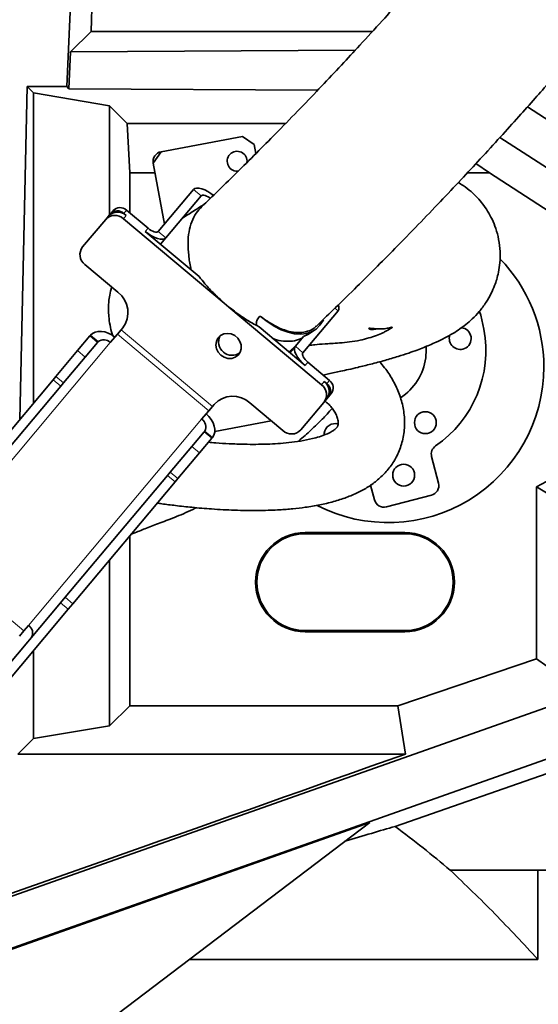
# Model space of a CAD drawing. Header units: millimetres. Extents: x 0 to 14900, y 0 to 10500.
# Tile 7 of 53: x 3505 to 3662, y 5423 to 5721. Entities that reach past the tile are written whole.
import ezdxf

# ---------------------------------------------------------------- set-up
doc = ezdxf.new("R2010")
doc.units = ezdxf.units.MM
doc.header["$LTSCALE"] = 25
doc.styles.add('SLDTEXTSTYLE0', font='TXT', dxfattribs={"width": 0.605})
doc.dimstyles.new('SLDDIMSTYLE1', dxfattribs={"dimtxt": 87.5, "dimasz": 87.5, "dimexe": 0, "dimexo": 0.0625, "dimgap": 21.875, "dimtad": 1, "dimdec": 0, "dimrnd": 1e-09, "dimzin": 12, "dimdsep": 46, "dimtxsty": 'SLDTEXTSTYLE0', "dimsah": 1, "dimcen": 0.09, "dimadec": 0, "dimazin": 3, "dimtfac": 1, "dimtofl": 0, "dimtmove": 0, "dimatfit": 3, "dimfxl": 1, "dimfrac": 2, "dimtolj": 1, "dimtzin": 12, "dimarcsym": 0})

# ---------------------------------------------------------------- blocks, each defined once
blk = doc.blocks.new('_D_4')
at = {"color": 7, "linetype": 'Continuous', "lineweight": 0}
for p, q in [((4389.8, 5832.65), (4389.8, 4320.15)), ((3431.69, 4863.1), (3431.69, 4320.15)), ((4389.8, 4357.65), (3431.69, 4357.65))]:
    blk.add_line(p, q, dxfattribs=at)
at = {"color": 7, "linetype": 'Continuous', "lineweight": 18}
for points in [[(3431.69, 4357.65), (3519.19, 4345.15), (3519.19, 4370.15)], [(4389.8, 4357.65), (4302.3, 4370.15), (4302.3, 4345.15)]]:
    blk.add_solid(points, dxfattribs=at)
at = {"color": 7, "linetype": 'Continuous', "lineweight": 18, "insert": (3810.49, 4470.44), "char_height": 87.5, "attachment_point": 1, "style": 'SLDTEXTSTYLE0'}
blk.add_mtext('958', dxfattribs=at)
blk = doc.blocks.new('_D_5')
at = {"color": 7, "linetype": 'Continuous', "lineweight": 0}
for p, q in [((6226.1, 5944.21), (6226.1, 4065.5)), ((3431.69, 4863.1), (3431.69, 4065.5)), ((6226.1, 4103), (3431.69, 4103))]:
    blk.add_line(p, q, dxfattribs=at)
at = {"color": 7, "linetype": 'Continuous', "lineweight": 18}
for points in [[(3431.69, 4103), (3519.19, 4090.5), (3519.19, 4115.5)], [(6226.1, 4103), (6138.6, 4115.5), (6138.6, 4090.5)]]:
    blk.add_solid(points, dxfattribs=at)
at = {"color": 7, "linetype": 'Continuous', "lineweight": 18, "insert": (4695.22, 4215.79), "char_height": 87.5, "attachment_point": 1, "style": 'SLDTEXTSTYLE0'}
blk.add_mtext('2794', dxfattribs=at)

msp = doc.modelspace()

# ---------------------------------------------------------------- linework, layer by layer
at = {"color": 7, "linetype": 'Continuous', "lineweight": 35}
for p, q in [((3527.0483867, 5716.9397249), (3528.637378, 5781.0432198)), ((3519.6612101, 5700.3279996), (3521.1468775, 5732.6472299)), ((3520.7810128, 5710.8257809), (3527.0483867, 5716.9397249)), ((3527.0483867, 5716.9397249), (3611.9115667, 5716.9397249)), ((3520.2668507, 5699.7071604), (3520.7810128, 5710.8257809)), ((3606.7776588, 5711.3477276), (3520.7810128, 5710.8257809)), ((3505.5621306, 5599.8332773), (3507.6900176, 5700.3279996)), ((3509.6059316, 5698.4120856), (3507.6900176, 5700.3279996)), ((3519.6612101, 5700.3279996), (3507.6900176, 5700.3279996)), ((3509.6059316, 5698.4120856), (3509.6059316, 5604.6524917)), ((3532.6012373, 5694.5428493), (3509.6059316, 5698.4120856)), ((3519.6612101, 5700.3279996), (3520.2668507, 5699.7071604)), ((3520.2668507, 5699.7071604), (3595.4461407, 5699.2697909)), ((3537.9042916, 5689.2397951), (3532.6012373, 5694.5428493)), ((3532.6012373, 5694.5428493), (3532.6012373, 5661.6159826)), ((3737.8165887, 5642.6307137), (3658.7567356, 5694.2261879)), ((3537.9042916, 5689.2397951), (3585.7785014, 5689.2397951)), ((3538.6893309, 5674.260352), (3537.9042916, 5689.2397951)), ((3548.2010777, 5680.6726891), (3572.7824504, 5685.2285772)), ((3576.2789217, 5682.8255191), (3572.7824504, 5685.2285772)), ((3650.4185051, 5684.9497135), (3723.3223117, 5637.7439518)), ((3548.2010777, 5680.6726891), (3545.7980195, 5677.1762178)), ((3576.2789217, 5682.8255191), (3576.7813169, 5680.1148368)), ((3549.1971387, 5658.8362121), (3545.7980195, 5677.1762178)), ((3643.2058558, 5677.091634), (3647.2894093, 5674.260352)), ((3538.6893309, 5674.260352), (3538.6893309, 5662.1973419)), ((3546.3384433, 5674.260352), (3538.6893309, 5674.260352)), ((3647.2894093, 5674.260352), (3640.5754484, 5674.260352)), ((3712.5022083, 5631.8720327), (3647.2894093, 5674.260352)), ((3557.9200578, 5669.2317824), (3547.3255603, 5656.6057519)), ((3560.2181911, 5667.3034196), (3549.6236936, 5654.6773891)), ((3532.8403029, 5661.9008899), (3533.6552643, 5662.872123)), ((3544.2124656, 5657.5628816), (3537.7010879, 5663.0265763)), ((3524.4520172, 5651.9041202), (3531.4427782, 5660.2353847)), ((3531.4427782, 5660.2353847), (3532.2577395, 5661.2066179)), ((3532.8403029, 5661.9008899), (3532.2577395, 5661.2066179)), ((3567.2315007, 5634.9374841), (3536.8372096, 5660.4413225)), ((3537.652171, 5661.4125556), (3536.8861265, 5662.0553432)), ((3559.6710763, 5642.9365002), (3543.3975043, 5656.5916485)), ((3549.6236936, 5654.6773891), (3547.9937709, 5652.7349229)), ((3525.1859413, 5646.5558816), (3535.1445191, 5638.1996427)), ((3568.6440273, 5633.7522335), (3567.2315007, 5634.9374841)), ((3596.5886762, 5610.3038889), (3568.6440273, 5633.7522335)), ((3590.9900936, 5619.9668582), (3601.5845911, 5632.5928886)), ((3534.9663762, 5625.5415496), (3536.0635703, 5626.8491347)), ((3536.0635703, 5626.8491347), (3536.6123673, 5627.5031654)), ((3577.7896315, 5627.7332272), (3577.0349867, 5628.1369178)), ((3591.6583042, 5616.0960291), (3577.7896315, 5627.7332272)), ((3522.9805868, 5620.5917851), (3526.690501, 5625.0130886)), ((3526.690501, 5625.0130886), (3526.8705834, 5625.2277025)), ((3534.9663762, 5625.5415496), (3532.8304085, 5622.9960025)), ((3588.6919602, 5621.895221), (3591.1704949, 5624.8490236)), ((3592.4422708, 5625.5086947), (3591.1704949, 5624.8490236)), ((3592.4701733, 5625.4629965), (3594.4214103, 5626.7190047)), ((3528.9886343, 5623.0847258), (3525.2787202, 5618.6634223)), ((3528.9886343, 5623.0847258), (3529.1687167, 5623.2993396)), ((3586.7857874, 5620.1845561), (3589.0035372, 5622.2822091)), ((3588.6919602, 5621.895221), (3587.0620375, 5619.9527548)), ((3587.754277, 5620.9100424), (3587.7574098, 5620.8931391)), ((3516.4286047, 5612.7834369), (3522.9805868, 5620.5917851)), ((3518.7267381, 5610.8550741), (3525.2787202, 5618.6634223)), ((3598.9846433, 5611.6035675), (3592.4732655, 5617.0672622)), ((3515.5933241, 5611.7879882), (3516.4286047, 5612.7834369)), ((3484.7314557, 5575.0082456), (3515.5933241, 5611.7879882)), ((3487.029589, 5573.0798828), (3517.8914575, 5609.8596254)), ((3518.7267381, 5610.8550741), (3517.8914575, 5609.8596254)), ((3598.169682, 5610.6323344), (3597.4036375, 5611.275122)), ((3598.720125, 5606.6211555), (3598.1375616, 5605.9268834)), ((3599.5350864, 5607.5923886), (3598.720125, 5606.6211555)), ((3563.6411703, 5603.7087808), (3562.5439761, 5602.4011957)), ((3564.1899672, 5604.3628115), (3563.6411703, 5603.7087808)), ((3574.9788301, 5604.774687), (3584.9374079, 5596.418448)), ((3590.3318393, 5596.6243858), (3597.3226003, 5604.9556503)), ((3598.1375616, 5605.9268834), (3597.3226003, 5604.9556503)), ((3560.4080084, 5599.8556485), (3562.5439761, 5602.4011957)), ((3581.4249336, 5599.3657639), (3564.3725477, 5596.205291)), ((3557.4525868, 5591.6663427), (3561.1625009, 5596.0876462)), ((3563.4606343, 5594.1592834), (3559.7507201, 5589.7379798)), ((3561.1625009, 5596.0876462), (3561.3425833, 5596.30226)), ((3563.4606343, 5594.1592834), (3563.6407167, 5594.3738972)), ((3597.3991201, 5595.6712792), (3597.3719602, 5595.1564345)), ((3550.9006047, 5583.8579945), (3557.4525868, 5591.6663427)), ((3553.198738, 5581.9296316), (3559.7507201, 5589.7379798)), ((3631.8928791, 5580.5525337), (3629.8165133, 5588.5812445)), ((3519.2034556, 5546.0828032), (3550.0653241, 5582.8625458)), ((3550.0653241, 5582.8625458), (3550.9006047, 5583.8579945)), ((3521.501589, 5544.1544404), (3552.3634574, 5580.934183)), ((3553.198738, 5581.9296316), (3552.3634574, 5580.934183)), ((3611.3834635, 5579.9779762), (3612.5299263, 5575.5449337)), ((3661.5022083, 5527.5301066), (3661.5022083, 5579.4532385)), ((3667.6861781, 5575.7195912), (3661.5022083, 5579.4532385)), ((3616.1855092, 5573.3916308), (3629.7395762, 5576.8969508)), ((3538.6893309, 5564.6379936), (3538.6893309, 5513.3397041)), ((3621.6946825, 5565.6472299), (3591.6946825, 5565.6472299)), ((3621.6946825, 5565.2803754), (3591.6946825, 5565.2803754)), ((3532.6012373, 5557.3824862), (3532.6012373, 5507.2516105)), ((3483.8338418, 5503.9309388), (3517.8219139, 5544.4363459)), ((3517.8219139, 5544.4363459), (3519.2034556, 5546.0828032)), ((3521.501589, 5544.1544404), (3520.1200473, 5542.5079831)), ((3486.1319751, 5502.002576), (3520.1200473, 5542.5079831)), ((3449.698994, 5436.9151078), (3730.3601774, 5536.1354449)), ((3506.7747101, 5535.9379725), (3505.4111516, 5534.3129469)), ((3506.7747101, 5535.9379725), (3508.1382685, 5537.5629982)), ((3591.6946825, 5536.0140843), (3621.6946825, 5536.0140843)), ((3591.6946825, 5535.6472299), (3621.6946825, 5535.6472299)), ((3509.6059316, 5529.977748), (3509.6059316, 5503.3823742)), ((3661.5022083, 5527.5301066), (3619.5784699, 5513.3397041)), ((3667.6861781, 5523.0946514), (3661.5022083, 5527.5301066)), ((3741.724551, 5524.5186782), (3456.2403247, 5423.4960946)), ((3618.8200944, 5476.8632673), (3744.4894034, 5520.7019457)), ((3538.6893309, 5513.3397041), (3532.6012373, 5507.2516105)), ((3619.5784699, 5513.3397041), (3538.6893309, 5513.3397041)), ((3619.5784699, 5513.3397041), (3621.9823068, 5498.7402461)), ((3532.6012373, 5507.2516105), (3509.6059316, 5503.3823742)), ((3509.6059316, 5503.3823742), (3504.9638035, 5498.7402461)), ((3621.9823068, 5498.7402461), (3504.9638035, 5498.7402461)), ((3611.1303363, 5478.0767858), (3454.9086505, 5422.7955588)), ((3496.1190607, 5390.6472299), (3611.1303363, 5478.0767858)), ((3661.851769, 5463.6472299), (3635.4332715, 5463.6472299)), ((3661.851769, 5436.7172138), (3661.851769, 5463.6472299)), ((3750.6946825, 5463.6472299), (3661.851769, 5463.6472299)), ((3661.851769, 5436.7172138), (3556.7229099, 5436.7172138))]:
    msp.add_line(p, q, dxfattribs=at)
at = {"color": 8, "linetype": 'Continuous', "lineweight": 18}
for p, q in [((3560.2181911, 5667.3034196), (3557.9200578, 5669.2317824)), ((3537.7010879, 5663.0265763), (3536.8861265, 5662.0553432)), ((3537.652171, 5661.4125556), (3536.8372096, 5660.4413225)), ((3543.3975043, 5656.5916485), (3544.2124656, 5657.5628816)), ((3547.3255603, 5656.6057519), (3549.6236936, 5654.6773891)), ((3601.5845911, 5632.5928886), (3600.6193275, 5633.4028409)), ((3563.6411703, 5603.7087808), (3536.0635703, 5626.8491347)), ((3526.690501, 5625.0130886), (3528.9886343, 5623.0847258)), ((3529.1687167, 5623.2993396), (3526.8705834, 5625.2277025)), ((3562.5439761, 5602.4011957), (3534.9663762, 5625.5415496)), ((3480.5606686, 5560.7033521), (3532.8304085, 5622.9960025)), ((3588.6919602, 5621.895221), (3590.9900936, 5619.9668582)), ((3525.2787202, 5618.6634223), (3522.9805868, 5620.5917851)), ((3592.4732655, 5617.0672622), (3591.6583042, 5616.0960291)), ((3516.4286047, 5612.7834369), (3518.7267381, 5610.8550741)), ((3517.8914575, 5609.8596254), (3515.5933241, 5611.7879882)), ((3596.5886762, 5610.3038889), (3597.4036375, 5611.275122)), ((3598.169682, 5610.6323344), (3598.9846433, 5611.6035675)), ((3560.4080084, 5599.8556485), (3508.1382685, 5537.5629982)), ((3561.1625009, 5596.0876462), (3563.4606343, 5594.1592834)), ((3561.3425833, 5596.30226), (3563.6407167, 5594.3738972)), ((3559.7507201, 5589.7379798), (3557.4525868, 5591.6663427)), ((3552.3634574, 5580.934183), (3550.0653241, 5582.8625458)), ((3550.9006047, 5583.8579945), (3553.198738, 5581.9296316)), ((3591.6946825, 5565.2803754), (3591.6946825, 5565.6472299)), ((3621.6946825, 5565.2803754), (3621.6946825, 5565.6472299)), ((3506.7747101, 5535.9379725), (3479.1971101, 5559.0783265)), ((3520.1200473, 5542.5079831), (3517.8219139, 5544.4363459)), ((3519.2034556, 5546.0828032), (3521.501589, 5544.1544404)), ((3591.6946825, 5536.0140843), (3591.6946825, 5535.6472299)), ((3621.6946825, 5536.0140843), (3621.6946825, 5535.6472299))]:
    msp.add_line(p, q, dxfattribs=at)
at = {"color": 7, "linetype": 'Continuous', "lineweight": 35, "flags": 128}
for points in [[(3564.1462472, 5667.3175229), (3563.2182415, 5668.0326089), (3562.2632616, 5668.6455665), (3561.3180067, 5669.1328403), (3560.4188025, 5669.4757046), (3559.6002049, 5669.6609833), (3558.8936722, 5669.6815563), (3558.3263559, 5669.5366328), (3557.9200578, 5669.2317824)], [(3563.0111898, 5666.5995069), (3562.867283, 5666.7038328), (3562.389793, 5667.0103116), (3561.9171656, 5667.2539485), (3561.4675635, 5667.4253807), (3561.0582647, 5667.51802), (3560.7049983, 5667.5283065), (3560.4213402, 5667.4558448), (3560.2181911, 5667.3034196)], [(3549.6236936, 5654.6773891), (3549.2173955, 5654.3725386), (3548.6500793, 5654.2276152), (3547.9435465, 5654.2481881), (3547.1249489, 5654.4334668), (3546.2257447, 5654.7763311), (3545.2804899, 5655.2636049), (3544.3255099, 5655.8765626), (3543.3975043, 5656.5916485)], [(3547.3255603, 5656.6057519), (3547.1224112, 5656.4533267), (3546.8387531, 5656.380865), (3546.4854867, 5656.3911514), (3546.0761879, 5656.4837908), (3545.6265858, 5656.6552229), (3545.1539584, 5656.8988598), (3544.6764685, 5657.2053387), (3544.2124656, 5657.5628816)], [(3597.1477373, 5629.915355), (3597.038503, 5629.6946225), (3596.1143444, 5628.2564576), (3594.9632028, 5627.1075544), (3593.6021927, 5626.2649939), (3592.0515484, 5625.7413027), (3590.3343238, 5625.5442667), (3588.4760495, 5625.6768152), (3586.5043527, 5626.1369777), (3584.4485473, 5626.9179127), (3582.3391976, 5628.0080099), (3580.2076636, 5629.3910625), (3578.0856356, 5631.0465084)], [(3645.6086043, 5627.0254733), (3644.6273816, 5631.2756158), (3644.3006326, 5632.4023351)], [(3534.1939669, 5624.6210281), (3533.244879, 5625.3109892), (3532.2274624, 5625.8495377), (3531.1808159, 5626.2159777), (3530.1451616, 5626.396227), (3529.160299, 5626.3833588), (3528.2640758, 5626.1778675), (3527.4909335, 5625.7876501), (3526.8705834, 5625.2277025)], [(3566.2174995, 5619.224921), (3567.2242084, 5618.5904393), (3568.34852, 5618.2590906), (3569.4905344, 5618.2603166), (3570.5487786, 5618.5940085), (3571.4292228, 5619.2305161), (3572.0536358, 5620.1132831), (3572.3665358, 5621.1638717), (3572.3401202, 5622.2889324), (3571.9767361, 5623.3884988), (3571.3086718, 5624.3648695), (3570.3952878, 5625.1312896), (3569.3177423, 5625.6196595), (3568.1717798, 5625.7865853), (3567.0592242, 5625.6172348), (3566.0789309, 5625.1266557), (3565.3180034, 5624.3584381), (3564.8440533, 5623.3808414), (3564.6991931, 5622.2807294), (3564.8962944, 5621.1558518), (3565.4178439, 5620.1061591), (3566.2174995, 5619.224921)], [(3587.6351894, 5620.6358106), (3587.7500225, 5620.8623417), (3587.7753066, 5621.0858713)], [(3591.6583042, 5616.0960291), (3590.7929356, 5616.8857629), (3590.0234596, 5617.7197956), (3589.3794468, 5618.5660757), (3588.8856462, 5619.3920812), (3588.5610343, 5620.1660691), (3588.4180858, 5620.8582956), (3588.4622941, 5621.4421587), (3588.6919602, 5621.895221)], [(3628.0492452, 5618.4282846), (3628.1927133, 5620.9059751), (3628.1567659, 5621.7820112)], [(3592.4732655, 5617.0672622), (3592.0405812, 5617.4621291), (3591.6558432, 5617.8791454), (3591.3338368, 5618.3022855), (3591.0869365, 5618.7152882), (3590.9246306, 5619.1022822), (3590.8531563, 5619.4483955), (3590.8752605, 5619.740327), (3590.9900936, 5619.9668582)], [(3563.6407167, 5594.3738972), (3564.0844348, 5595.0820567), (3564.3344691, 5595.9112138), (3564.381211, 5596.8295044), (3564.2228642, 5597.8016393), (3563.8655137, 5598.7902598), (3563.3228926, 5599.7573737), (3562.6158532, 5600.6658155), (3561.7715669, 5601.4806742)]]:
    msp.add_lwpolyline(points, dxfattribs=at)
at = {"color": 7, "linetype": 'Continuous', "lineweight": 35}
for centre in [(3627.9356218, 5598.830013), (3621.3674125, 5582.997322)]:
    msp.add_circle(centre, 3.3, dxfattribs=at)
for centre, radius, start, end in [((3548.7477843, 5677.7229243), 3, 100.5, 190.5), ((3571.1083343, 5677.7990863), 3, 352.326650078, 280.5), ((3534.9408154, 5659.9454081), 2.8698539, 47.3246633, 137.047859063), ((3535.7557767, 5660.9166412), 2.8698539, 47.324663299, 137.047859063), ((3534.2434614, 5657.6280757), 3.8264719, 47.324663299, 137.047859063), ((3535.0584228, 5658.5993088), 3.8264719, 47.324663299, 137.047859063), ((3527.5060489, 5649.5987401), 3.8264719, 142.952140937, 232.675336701), ((3616.6946825, 5615.6472299), 47, 0, 44.093199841), ((3530.5043038, 5632.1139257), 7.6529438, 322.952140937, 52.675336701), ((3599.8770997, 5633.5930033), 1.978827, 329.641569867, 22.093233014), ((3611.1946825, 5620.6472299), 35, 304.505190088, 10.5), ((3638.4594162, 5624.2367002), 3.3, 292.5, 84.481270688), ((3530.8386938, 5621.2057658), 2.6780357, 41.950533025, 128.578246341), ((3569.5903914, 5623.2445771), 4.0604377, 154.084668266, 305.915331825), ((3638.4594162, 5624.2367002), 3.3, 161.383522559, 292.5), ((3611.1946825, 5620.6472299), 17, 302.688950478, 352.5), ((3616.6946825, 5615.6472299), 47, 242.932367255, 0), ((3594.2685686, 5607.2610304), 3.8264719, 322.952140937, 52.675336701), ((3595.0835299, 5608.2322635), 3.8264719, 322.952140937, 52.6753367), ((3596.4296012, 5608.3501905), 2.8698539, 322.952140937, 52.6753367), ((3597.2445626, 5609.3214237), 2.8698539, 322.952140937, 52.675336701), ((3569.7913337, 5599.1481934), 7.6529438, 47.324663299, 137.047859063), ((3558.9908271, 5597.5833211), 2.6780357, 331.421753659, 58.049466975), ((3600.6708881, 5595.2405427), 3.3, 73.08411459, 172.5), ((3587.531156, 5599.2316948), 3.8264719, 227.324663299, 317.047859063), ((3632.7209562, 5589.3323845), 3, 124.505190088, 194.5), ((3711.6946825, 5488.1472299), 104.1924742, 89.555934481, 118.798347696), ((3628.9884362, 5579.8013937), 3, 284.5, 14.5), ((3615.4343692, 5576.2960737), 3, 194.5, 284.5), ((3591.6946825, 5550.6472299), 15, 90, 270), ((3591.6946825, 5550.6472299), 14.6331455, 90, 270), ((3621.6946825, 5550.6472299), 15, 270, 90), ((3621.6946825, 5550.6472299), 14.6331455, 270, 90), ((3506.7210871, 5535.2906707), 2.6780357, 331.421753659, 58.049466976)]:
    msp.add_arc(centre, radius, start, end, dxfattribs=at)
msp.add_ellipse((1438.5346528, 4806.7273528), major_axis=(3243.7011487, 1094.9241264), ratio=0.0167612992, start_param=5.3754299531, end_param=5.4451560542, dxfattribs=at)
for points, knots in [([(3783.455738, 5959.3939021), (3782.375996, 5957.4244909), (3778.7125221, 5950.7424438), (3772.3772082, 5939.7195119), (3764.6299173, 5926.402178), (3757.0264138, 5913.5851083), (3749.5870331, 5901.2228727), (3741.8988332, 5888.6361504), (3733.9715725, 5875.8799525), (3725.789795, 5863.002836), (3717.7806556, 5850.7330647), (3709.876918, 5839.0079952), (3702.0572163, 5827.856178), (3694.3913365, 5817.322202), (3687.0182292, 5807.4913101), (3680.0049869, 5798.3547661), (3673.4114348, 5789.8879014), (3667.2850735, 5782.1130388), (3661.7264073, 5775.1427963), (3656.8312611, 5769.0742851), (3652.6636643, 5763.9633316), (3649.2168669, 5759.7780598), (3646.6888145, 5756.7350122), (3644.9507483, 5754.6556348), (3643.8264198, 5753.315379), (3642.7389081, 5752.0227108), (3641.4139189, 5750.4527303), (3639.6100612, 5748.3248016), (3637.2298815, 5745.5333562), (3634.1924202, 5741.9975368), (3630.4236638, 5737.6509573), (3625.9096648, 5732.5019645), (3620.6474169, 5726.5748946), (3614.6353788, 5719.8980896), (3608.5275407, 5713.2189213), (3602.4333509, 5706.6544372), (3596.4511377, 5700.3021922), (3590.0454815, 5693.6054417), (3583.724492, 5687.1082883), (3577.5306813, 5680.8442073), (3571.507309, 5674.8491962), (3565.7389226, 5669.1910709), (3562.0711443, 5665.6725741), (3560.4261121, 5664.094496)], [0, 0, 0, 0, 0.0176400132, 0.0598510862, 0.1012400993, 0.1416975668, 0.1810753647, 0.2192277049, 0.2624538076, 0.3036668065, 0.3428004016, 0.379861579, 0.4156128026, 0.4493392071, 0.4810435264, 0.5107035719, 0.5383012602, 0.5638745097, 0.5870473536, 0.6069911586, 0.623889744, 0.6377848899, 0.6487030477, 0.6543353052, 0.6586529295, 0.6621798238, 0.6673598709, 0.6745017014, 0.6837177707, 0.6957153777, 0.7106171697, 0.7284302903, 0.7491741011, 0.7728877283, 0.799644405, 0.8217887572, 0.8458054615, 0.8718114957, 0.899962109, 0.9241600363, 0.9499791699, 0.9775651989, 1, 1, 1, 1]), ([(3595.0364215, 5628.0181984), (3596.6871194, 5629.6021786), (3600.4324281, 5633.1961101), (3606.3497357, 5638.9969736), (3612.5920873, 5645.2031342), (3619.0265239, 5651.7010662), (3625.6086655, 5658.4547733), (3632.2909128, 5665.4285576), (3638.5394591, 5672.0542393), (3644.5918069, 5678.568192), (3650.4046542, 5684.9174145), (3655.9317192, 5691.043219), (3660.8844709, 5696.6039783), (3665.2666511, 5701.5795867), (3669.0819612, 5705.9535228), (3672.3336523, 5709.7118225), (3675.1331224, 5712.9693254), (3677.4840547, 5715.7206854), (3679.4044568, 5717.9790202), (3680.8203054, 5719.6500432), (3681.9701011, 5721.0105195), (3683.1384695, 5722.3960408), (3684.9370969, 5724.5349022), (3687.5698861, 5727.6800852), (3691.1765966, 5732.0203671), (3695.5507921, 5737.3371096), (3700.6841925, 5743.6584255), (3706.4854375, 5750.9209053), (3712.8181036, 5759.0058893), (3719.5354184, 5767.7802061), (3726.5762974, 5777.193998), (3733.9198547, 5787.1852652), (3741.5939421, 5797.7679183), (3749.6341798, 5808.9707751), (3758.0989353, 5820.9011862), (3766.9696471, 5833.6824354), (3776.165017, 5847.3556087), (3785.5877092, 5861.9556928), (3795.0753914, 5877.4102769), (3804.5292336, 5893.7142823), (3813.829344, 5910.8496995), (3821.669036, 5926.1819555), (3826.213926, 5935.8159663), (3827.935308, 5939.4648583)], [0, 0, 0, 0, 0.0213710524, 0.0484893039, 0.0739286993, 0.0978217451, 0.1256799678, 0.1514658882, 0.1753110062, 0.1973158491, 0.2203059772, 0.2410711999, 0.2596699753, 0.2761407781, 0.2905051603, 0.3027732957, 0.3129481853, 0.3222591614, 0.329500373, 0.3348184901, 0.3384067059, 0.3426281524, 0.3481771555, 0.3589993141, 0.3728359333, 0.3897078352, 0.4096392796, 0.4327298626, 0.4581391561, 0.4854443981, 0.5147054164, 0.5460010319, 0.5787642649, 0.6135482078, 0.6503464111, 0.6891426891, 0.7307642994, 0.7744073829, 0.8200375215, 0.8676249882, 0.9171527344, 0.9686215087, 1, 1, 1, 1]), ([(3597.0723442, 5613.208177), (3597.6053941, 5613.3193532), (3598.7530576, 5613.558717), (3600.5054394, 5613.9361347), (3602.5184609, 5614.3776966), (3604.8574961, 5614.9053585), (3607.9124237, 5615.6200349), (3611.6132476, 5616.5339028), (3615.723361, 5617.6312329), (3619.5493521, 5618.7559471), (3622.7633507, 5619.8020709), (3625.3091633, 5620.7104653), (3627.3680907, 5621.5066593), (3629.2623578, 5622.2890323), (3631.4086319, 5623.2347042), (3633.8001279, 5624.3995937), (3636.1247686, 5625.6877575), (3638.2100996, 5627.0178862), (3640.1885231, 5628.4788448), (3642.1947336, 5630.218538), (3644.3024666, 5632.4353765), (3646.252729, 5635.0459931), (3647.7622557, 5637.6918623), (3648.7771242, 5640.0137641), (3649.5030648, 5642.1715551), (3650.0706878, 5644.4691208), (3650.4792063, 5647.3004489), (3650.5472437, 5650.6348974), (3650.1306549, 5654.1214762), (3649.2766597, 5657.3794626), (3648.1224883, 5660.2491593), (3646.7693124, 5662.7365425), (3645.2753829, 5664.8925876), (3643.5988046, 5666.8631428), (3641.6440885, 5668.7237355), (3639.697084, 5670.269516), (3638.3600513, 5671.0667428), (3637.8683885, 5671.3599046)], [0, 0, 0, 0, 0.0155257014, 0.0334270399, 0.0514481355, 0.074761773, 0.1026538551, 0.1427929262, 0.187455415, 0.2320710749, 0.2696597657, 0.3011323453, 0.3273412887, 0.3496716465, 0.3769582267, 0.4118442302, 0.4475547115, 0.477404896, 0.5025713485, 0.5295079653, 0.5605772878, 0.5953265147, 0.6260825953, 0.6508751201, 0.6697484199, 0.6912180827, 0.7182383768, 0.7511186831, 0.785845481, 0.8179296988, 0.8471611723, 0.8743695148, 0.8997028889, 0.9237613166, 0.9509668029, 0.9819691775, 1, 1, 1, 1]), ([(3561.1341254, 5664.763143), (3560.2021746, 5664.1683197), (3558.043482, 5662.7905211), (3555.894169, 5661.434686), (3554.8137561, 5660.7567122), (3554.6167808, 5660.6331075)], [0, 0, 0, 0, 0.3831699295, 0.8875426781, 1, 1, 1, 1]), ([(3560.4477024, 5664.0737573), (3559.859117, 5663.4542362), (3558.6194698, 5662.1494338), (3557.3427299, 5659.5553512), (3556.5074419, 5656.4929102), (3556.2110456, 5653.0999735), (3556.4281432, 5649.3877453), (3556.8761267, 5646.6743431), (3557.2057128, 5645.1398987), (3557.2410096, 5644.9755683)], [0, 0, 0, 0, 0.15131862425, 0.31869923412, 0.48139263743, 0.64877887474, 0.81189906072, 0.97985543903, 1, 1, 1, 1]), ([(3567.2315007, 5634.9374841), (3566.2065394, 5635.8646946), (3564.1264066, 5637.7464449), (3561.6109558, 5640.4716776), (3560.2372859, 5642.2170709), (3559.6710763, 5642.9365002)], [0, 0, 0, 0, 0.36345586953, 0.73762444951, 1, 1, 1, 1]), ([(3533.2281154, 5639.8076962), (3533.0147697, 5638.9997373), (3532.6140114, 5637.4820307), (3532.3496692, 5635.3789669), (3532.2886353, 5634.2164339), (3532.2811177, 5633.3353252), (3532.2958248, 5632.1153191), (3532.4277046, 5630.1495213), (3532.8177492, 5627.5619869), (3533.3450915, 5625.8434164), (3533.6087056, 5624.9843169)], [0, 0, 0, 0, 0.1552374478, 0.2916050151, 0.4086282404, 0.4658454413, 0.5261534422, 0.6638776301, 0.831975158, 1, 1, 1, 1]), ([(3577.0349867, 5628.1369178), (3576.474985, 5628.4441851), (3574.8052928, 5629.3603283), (3571.9555782, 5631.1791898), (3569.7587608, 5632.8860962), (3568.6440273, 5633.7522335)], [0, 0, 0, 0, 0.1990858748, 0.5935912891, 1, 1, 1, 1]), ([(3577.0349867, 5628.1369178), (3576.9891414, 5628.2938315), (3576.8457176, 5628.7847258), (3576.9665943, 5629.7294348), (3577.5341605, 5630.5230563), (3577.9835608, 5630.9496205), (3578.0856356, 5631.0465084)], [0, 0, 0, 0, 0.15381725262, 0.48120703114, 0.88216364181, 1, 1, 1, 1]), ([(3595.006569, 5628.0474198), (3594.9196137, 5627.9430263), (3594.3470261, 5627.2556109), (3592.9023983, 5626.5340777), (3590.6930752, 5625.9524748), (3588.1583572, 5626.037454), (3585.3766105, 5626.7327519), (3582.7155387, 5627.9275844), (3580.2580728, 5629.3946229), (3578.8132669, 5630.4932295), (3578.0856356, 5631.0465084)], [0, 0, 0, 0, 0.0267436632, 0.1761029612, 0.3233995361, 0.4748261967, 0.6246887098, 0.7787757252, 0.8885873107, 1, 1, 1, 1]), ([(3592.8346097, 5622.1650669), (3593.3938378, 5622.235691), (3594.672711, 5622.3971982), (3596.9525979, 5622.5833326), (3599.4868973, 5622.7354789), (3602.0785411, 5622.8982364), (3605.0609987, 5623.1885464), (3608.0050304, 5623.653746), (3610.7111069, 5624.3149122), (3613.0736919, 5625.1067222), (3614.8330998, 5625.8520811), (3616.0662081, 5626.458185), (3616.8646432, 5626.8998264), (3617.4838966, 5627.2913959), (3617.8693613, 5627.5737866), (3617.9064753, 5627.6696296), (3617.593565, 5627.6131924), (3616.438046, 5627.2985102), (3614.7630669, 5627.1192096), (3613.2054914, 5627.1366277), (3611.6912724, 5627.3024971), (3610.8974432, 5627.3809123), (3610.8231842, 5627.2691329), (3611.3166347, 5627.0065237), (3611.7986271, 5626.8922596), (3612.449159, 5626.9548383), (3612.9362755, 5627.120002), (3613.0931115, 5627.1731794)], [0, 0, 0, 0, 0.0712630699, 0.162968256, 0.2074879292, 0.2568077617, 0.3112341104, 0.3659555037, 0.4105566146, 0.4472747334, 0.4800760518, 0.4967692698, 0.5153018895, 0.5364547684, 0.5600272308, 0.5832470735, 0.6064105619, 0.6534970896, 0.7038267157, 0.7574444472, 0.812301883, 0.8619370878, 0.8838055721, 0.9044283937, 0.9389208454, 0.9803344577, 1, 1, 1, 1]), ([(3590.8318908, 5624.445491), (3590.0510197, 5624.1144395), (3588.5177779, 5623.4644194), (3585.8192305, 5623.3242253), (3583.5630588, 5623.6145742), (3582.2455491, 5624.1496231), (3581.8867568, 5624.2953309)], [0, 0, 0, 0, 0.30064759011, 0.59032210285, 0.88843400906, 1, 1, 1, 1]), ([(3587.3585904, 5620.7263404), (3587.3772102, 5620.7373495), (3587.4931414, 5620.8058947), (3587.6050511, 5620.8491341), (3587.6989869, 5620.8854288)], [0, 0, 0, 0, 0.1606106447, 1, 1, 1, 1]), ([(3546.9857779, 5574.5253141), (3547.4428628, 5574.4592733), (3549.2730641, 5574.1948411), (3552.7618179, 5573.7555393), (3557.7791132, 5573.2031178), (3563.7145552, 5572.7011278), (3569.2531371, 5572.4003641), (3574.0963433, 5572.2775913), (3577.7707341, 5572.273688), (3581.0745541, 5572.3595927), (3583.729004, 5572.4912718), (3585.9295276, 5572.6434663), (3588.503271, 5572.8684692), (3591.8924385, 5573.2624732), (3596.0029766, 5573.9414569), (3600.1494968, 5574.9168937), (3604.002758, 5576.1567703), (3607.5114516, 5577.6373723), (3610.7005783, 5579.3929706), (3613.5954096, 5581.4848134), (3616.2337164, 5584.0205992), (3618.5469787, 5587.1284429), (3620.3623287, 5590.8120165), (3621.4867757, 5594.9939902), (3621.7819096, 5599.4297395), (3621.2348994, 5603.8474291), (3619.9676845, 5608.0364329), (3618.0753285, 5611.9036555), (3616.0821402, 5614.9772007), (3614.5858601, 5616.613722), (3614.0486716, 5617.2012593)], [0, 0, 0, 0, 0.0129600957, 0.0518931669, 0.0982294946, 0.1533453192, 0.2167086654, 0.2511680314, 0.2869617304, 0.3180149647, 0.3422574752, 0.3602255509, 0.3788500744, 0.4135395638, 0.4543786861, 0.4938086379, 0.5310878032, 0.5660713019, 0.5989398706, 0.6315227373, 0.6648179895, 0.7001373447, 0.737810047, 0.7774542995, 0.8188566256, 0.8596653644, 0.8995646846, 0.9389247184, 0.9780729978, 1, 1, 1, 1]), ([(3597.6703978, 5605.3701392), (3597.979861, 5605.1045007), (3598.6717936, 5604.5105563), (3599.5789477, 5603.4921362), (3600.4350616, 5602.3280519), (3601.1212521, 5601.0858213), (3601.5703414, 5599.8044349), (3601.6867293, 5598.8003156), (3601.6040208, 5598.1498642), (3601.4808445, 5597.7923274), (3601.3741678, 5597.5841699), (3601.2292114, 5597.3831707), (3600.9262332, 5597.0529597), (3600.3599967, 5596.5975956), (3599.3358374, 5595.9552312), (3597.2055536, 5594.9402639), (3594.0609462, 5594.0073425), (3590.2826228, 5593.2474501), (3585.6979482, 5592.6310508), (3580.045929, 5592.2776863), (3574.0347253, 5592.2535048), (3568.8736651, 5592.4376394), (3565.2399737, 5592.6515887), (3563.1503912, 5592.8346776), (3562.4040317, 5592.9000734)], [0, 0, 0, 0, 0.0246420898, 0.0550975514, 0.0822411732, 0.1119566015, 0.1408379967, 0.1644055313, 0.1734040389, 0.18143391, 0.1902478, 0.1952526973, 0.2009604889, 0.2178821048, 0.2388785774, 0.2752647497, 0.3623709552, 0.4371568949, 0.5092562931, 0.6419532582, 0.7791072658, 0.8723027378, 0.9543889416, 1, 1, 1, 1]), ([(3589.6498008, 5593.2862603), (3590.3149837, 5593.8528164), (3592.227071, 5595.4813983), (3595.1012936, 5598.2023926), (3597.8522325, 5600.9229338), (3599.2952921, 5602.5815201), (3599.7972589, 5603.1584576)], [0, 0, 0, 0, 0.17918602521, 0.51507536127, 0.83131947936, 1, 1, 1, 1]), ([(3539.0852931, 5565.109883), (3539.4815395, 5565.2664155), (3541.0469327, 5565.8848056), (3543.9290671, 5567.0680973), (3548.1108585, 5568.6183888), (3553.0488288, 5570.513866), (3556.7194638, 5572.0798831), (3558.6953258, 5573.0871553), (3558.806318, 5573.1437379)], [0, 0, 0, 0, 0.0601208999, 0.237510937, 0.4475588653, 0.6958765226, 0.9829161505, 1, 1, 1, 1]), ([(3603.6691972, 5472.4049586), (3606.3932366, 5473.2252249), (3611.8515964, 5474.8688533), (3616.4943468, 5476.1976284), (3618.8200944, 5476.8632673)], [0, 0, 0, 0, 0.4990582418, 1, 1, 1, 1]), ([(3635.4332715, 5463.6472299), (3632.7179778, 5465.9233741), (3627.2847898, 5470.4778423), (3621.6425597, 5474.7341132), (3618.8200944, 5476.8632673)], [0, 0, 0, 0, 0.4997606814, 1, 1, 1, 1]), ([(3635.4332715, 5463.6472299), (3639.9582483, 5459.3130903), (3649.0162039, 5450.6371465), (3657.5707281, 5441.3599233), (3661.851769, 5436.7172138)], [0, 0, 0, 0, 0.499558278, 1, 1, 1, 1])]:
    msp.add_open_spline(points, degree=3, knots=knots, dxfattribs=at)

# ---------------------------------------------------------------- dimensions: what is measured, and where the dimension line sits
at = {"color": 7, "linetype": 'Continuous', "lineweight": 18}
for base, p1, picture, middle in [((3431.6946825, 4102.9989281), (6226.1029705, 5994.2064716), '_D_5', (4828.8988265, 4102.9989281)), ((3431.6946825, 4357.6472299), (4389.8046825, 5882.6472299), '_D_4', (3910.7496825, 4357.6472299))]:
    dim = msp.add_linear_dim(base=base, p1=p1, p2=(3431.6946825, 4913.097725), dimstyle='SLDDIMSTYLE1', dxfattribs=at)
    dim.commit()
    dim.dimension.update_dxf_attribs({"geometry": picture, "text_midpoint": middle, "dimtype": 160})

doc.saveas('drawing.dxf')
